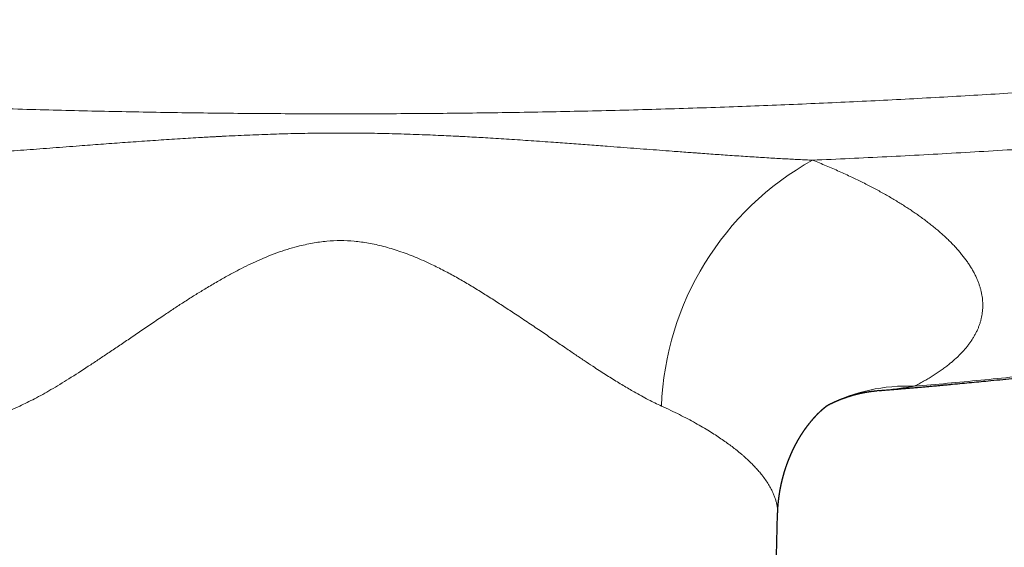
# Model space of a CAD drawing. Header units: millimetres. Extents: x 8 to 776, y 12 to 553.
# Tile 20 of 56: x 384 to 441, y 220 to 251. Entities that reach past the tile are written whole.
import ezdxf

# ---------------------------------------------------------------- set-up
doc = ezdxf.new("R2010")
doc.units = ezdxf.units.MM

msp = doc.modelspace()

# ---------------------------------------------------------------- linework, layer by layer
at = {"color": 7, "linetype": 'Continuous', "lineweight": 30}
for p, q in [((433.686, 229.163), (433.59, 229.156)), ((427.301, 202.979), (427.828, 222.017)), ((427.826, 222.017), (427.826, 222.016))]:
    msp.add_line(p, q, dxfattribs=at)
at = {"color": 8, "linetype": 'Continuous', "lineweight": 0}
for centre, radius, start, end in [((438.101, 227.616), 17.017, 118.9722, 177.8127), ((435.297, 219.442), 9.98, 87.4071, 117.238)]:
    msp.add_arc(centre, radius, start, end, dxfattribs=at)
for points, knots in [([(320.951, 250.637), (321.616, 250.546), (322.945, 250.364), (324.938, 250.1), (326.932, 249.844), (328.924, 249.595), (330.916, 249.353), (332.906, 249.118), (334.896, 248.891), (336.817, 248.679), (338.669, 248.48), (340.455, 248.294), (342.246, 248.113), (344.042, 247.938), (345.84, 247.768), (347.639, 247.604), (349.538, 247.436), (351.537, 247.266), (353.636, 247.096), (355.735, 246.933), (357.834, 246.777), (359.933, 246.629), (361.992, 246.491), (364.011, 246.363), (365.992, 246.243), (367.974, 246.131), (369.957, 246.024), (371.981, 245.922), (374.046, 245.825), (376.153, 245.733), (378.261, 245.649), (380.37, 245.571), (382.48, 245.501), (384.55, 245.439), (386.582, 245.385), (388.573, 245.338), (390.566, 245.298), (392.559, 245.264), (394.553, 245.236), (396.547, 245.214), (398.541, 245.199), (400.536, 245.189), (402.53, 245.186), (404.511, 245.19), (406.48, 245.199), (408.436, 245.214), (410.392, 245.235), (412.401, 245.263), (414.461, 245.299), (416.574, 245.342), (418.686, 245.393), (420.798, 245.451), (422.91, 245.515), (424.981, 245.586), (427.011, 245.662), (429.001, 245.743), (430.99, 245.83), (432.978, 245.923), (434.967, 246.023), (436.954, 246.13), (438.941, 246.243), (440.927, 246.362), (442.911, 246.488), (444.881, 246.62), (446.838, 246.757), (448.782, 246.899), (450.725, 247.048), (452.679, 247.205), (454.644, 247.368), (456.62, 247.54), (458.596, 247.718), (460.57, 247.902), (462.402, 248.08), (464.089, 248.249), (465.631, 248.408), (467.172, 248.571), (468.714, 248.738), (470.398, 248.925), (472.224, 249.134), (474.193, 249.366), (476.163, 249.606), (478.134, 249.852), (480.106, 250.106), (482.077, 250.367), (483.391, 250.547), (484.049, 250.637)], [0, 0, 0, 0, 0.012376, 0.024738, 0.037085, 0.049417, 0.061734, 0.074034, 0.086318, 0.098585, 0.109585, 0.120571, 0.1316, 0.142664, 0.153723, 0.164777, 0.175827, 0.188713, 0.201592, 0.214463, 0.227328, 0.240185, 0.253035, 0.265147, 0.277263, 0.289381, 0.301501, 0.313625, 0.326486, 0.33935, 0.352216, 0.365086, 0.377959, 0.390834, 0.402976, 0.415121, 0.427268, 0.439417, 0.451568, 0.463722, 0.475877, 0.488034, 0.500193, 0.51233, 0.524251, 0.536173, 0.548096, 0.560021, 0.572898, 0.585777, 0.598656, 0.611536, 0.624417, 0.637298, 0.649444, 0.66159, 0.673736, 0.685884, 0.698031, 0.710179, 0.722327, 0.734476, 0.746625, 0.758755, 0.770664, 0.782575, 0.794489, 0.806404, 0.818539, 0.830675, 0.842813, 0.854952, 0.867092, 0.876621, 0.886106, 0.895602, 0.905107, 0.914623, 0.926775, 0.938942, 0.951125, 0.963323, 0.975535, 0.987761, 1, 1, 1, 1]), ([(429.858, 242.502), (430.574, 242.534), (432.006, 242.598), (434.152, 242.702), (436.298, 242.814), (438.444, 242.933), (440.588, 243.06), (442.731, 243.195), (444.874, 243.337), (447.049, 243.489), (449.257, 243.651), (451.498, 243.825), (453.737, 244.007), (455.975, 244.197), (458.211, 244.396), (460.446, 244.603), (462.678, 244.819), (464.909, 245.043), (467.139, 245.276), (469.366, 245.518), (471.591, 245.768), (473.772, 246.022), (475.908, 246.279), (478, 246.539), (480.09, 246.807), (482.178, 247.082), (483.568, 247.272), (484.263, 247.367)], [0, 0, 0, 0, 0.039203, 0.078408, 0.117613, 0.15682, 0.196028, 0.235236, 0.274444, 0.313652, 0.354728, 0.395803, 0.436877, 0.47795, 0.519023, 0.560094, 0.601163, 0.642231, 0.683297, 0.72436, 0.765421, 0.80648, 0.845189, 0.883896, 0.922601, 0.961302, 1, 1, 1, 1]), ([(375.142, 242.502), (375.268, 242.508), (375.524, 242.519), (375.913, 242.538), (376.311, 242.559), (376.718, 242.58), (377.134, 242.604), (377.55, 242.628), (377.967, 242.653), (378.384, 242.679), (378.809, 242.707), (379.241, 242.735), (379.672, 242.764), (380.1, 242.793), (380.526, 242.823), (381.006, 242.857), (381.375, 242.883), (381.63, 242.902), (381.723, 242.908), (381.816, 242.915), (381.904, 242.921), (382.226, 242.945), (382.784, 242.986), (383.563, 243.044), (384.327, 243.102), (385.076, 243.159), (385.833, 243.217), (386.598, 243.275), (387.316, 243.329), (387.985, 243.379), (388.607, 243.426), (389.234, 243.472), (389.862, 243.518), (390.496, 243.563), (391.135, 243.608), (391.777, 243.652), (392.412, 243.695), (393.038, 243.735), (393.655, 243.773), (394.212, 243.806), (394.71, 243.835), (395.038, 243.853), (395.25, 243.864), (395.348, 243.869), (395.446, 243.874), (395.545, 243.88), (395.649, 243.885), (395.757, 243.89), (396.064, 243.906), (396.561, 243.93), (397.25, 243.96), (397.934, 243.987), (398.612, 244.01), (399.282, 244.03), (399.943, 244.047), (400.594, 244.059), (401.237, 244.069), (401.871, 244.074), (402.507, 244.076), (403.151, 244.074), (403.809, 244.068), (404.476, 244.058), (405.153, 244.045), (405.84, 244.027), (406.535, 244.005), (407.208, 243.981), (407.856, 243.955), (408.453, 243.929), (408.882, 243.908), (409.14, 243.896), (409.25, 243.89), (409.356, 243.885), (409.599, 243.872), (409.98, 243.852), (410.506, 243.823), (411.064, 243.79), (411.653, 243.754), (412.275, 243.715), (412.905, 243.674), (413.543, 243.63), (414.19, 243.586), (414.798, 243.542), (415.366, 243.501), (415.89, 243.463), (416.413, 243.424), (416.932, 243.385), (417.444, 243.347), (418.042, 243.302), (418.722, 243.25), (419.484, 243.192), (420.238, 243.135), (420.983, 243.079), (421.627, 243.03), (422.17, 242.989), (422.599, 242.958), (422.903, 242.935), (423.089, 242.922), (423.175, 242.916), (423.266, 242.909), (423.49, 242.893), (423.843, 242.867), (424.323, 242.833), (424.815, 242.799), (425.319, 242.764), (425.834, 242.73), (426.337, 242.697), (426.83, 242.666), (427.312, 242.636), (427.774, 242.609), (428.217, 242.584), (428.641, 242.561), (429.056, 242.54), (429.46, 242.52), (429.727, 242.508), (429.858, 242.502)], [0, 0, 0, 0, 0.007068, 0.014294, 0.021678, 0.029221, 0.036922, 0.044781, 0.052335, 0.060031, 0.067867, 0.075843, 0.083961, 0.091663, 0.099489, 0.107436, 0.118115, 0.119812, 0.121515, 0.123223, 0.124936, 0.126371, 0.140921, 0.155649, 0.169193, 0.182885, 0.196723, 0.210708, 0.224841, 0.236049, 0.247347, 0.258884, 0.270352, 0.28168, 0.293542, 0.305247, 0.316795, 0.328187, 0.339422, 0.3505, 0.358589, 0.366593, 0.368378, 0.370159, 0.371935, 0.373708, 0.375552, 0.377591, 0.379625, 0.392246, 0.404707, 0.417188, 0.429504, 0.441657, 0.453648, 0.465476, 0.477143, 0.488649, 0.499994, 0.511758, 0.523695, 0.535804, 0.548087, 0.560544, 0.573176, 0.585983, 0.597169, 0.608486, 0.618555, 0.620544, 0.622538, 0.624535, 0.626329, 0.635775, 0.645342, 0.65503, 0.666186, 0.677498, 0.688968, 0.700594, 0.712378, 0.72432, 0.733813, 0.743403, 0.753008, 0.762428, 0.771784, 0.781078, 0.795151, 0.809077, 0.822856, 0.836488, 0.849974, 0.858208, 0.866386, 0.873537, 0.874937, 0.876608, 0.878286, 0.87996, 0.888925, 0.897742, 0.90641, 0.916079, 0.925556, 0.934841, 0.943933, 0.952833, 0.961541, 0.969575, 0.977438, 0.98513, 0.99265, 1, 1, 1, 1]), ([(429.858, 242.503), (429.991, 242.45), (430.256, 242.343), (430.644, 242.182), (431.025, 242.019), (431.399, 241.854), (431.764, 241.689), (432.115, 241.525), (432.453, 241.363), (432.776, 241.204), (433.093, 241.043), (433.402, 240.882), (433.705, 240.719), (434.001, 240.556), (434.291, 240.391), (434.573, 240.225), (434.849, 240.059), (435.116, 239.892), (435.375, 239.725), (435.625, 239.559), (435.869, 239.392), (436.114, 239.219), (436.357, 239.041), (436.599, 238.857), (436.831, 238.673), (437.055, 238.489), (437.27, 238.305), (437.472, 238.124), (437.662, 237.946), (437.84, 237.772), (438.011, 237.597), (438.174, 237.422), (438.335, 237.24), (438.493, 237.051), (438.647, 236.856), (438.79, 236.661), (438.923, 236.466), (439.046, 236.272), (439.159, 236.078), (439.262, 235.884), (439.353, 235.694), (439.433, 235.508), (439.501, 235.325), (439.561, 235.143), (439.611, 234.961), (439.651, 234.78), (439.682, 234.603), (439.703, 234.43), (439.715, 234.261), (439.719, 234.093), (439.715, 233.925), (439.702, 233.752), (439.679, 233.574), (439.644, 233.391), (439.6, 233.209), (439.545, 233.028), (439.48, 232.848), (439.405, 232.67), (439.319, 232.493), (439.225, 232.32), (439.123, 232.151), (439.013, 231.986), (438.895, 231.823), (438.767, 231.661), (438.631, 231.502), (438.488, 231.346), (438.34, 231.195), (438.187, 231.049), (438.026, 230.904), (437.856, 230.76), (437.671, 230.611), (437.47, 230.458), (437.253, 230.302), (437.026, 230.149), (436.79, 229.997), (436.544, 229.847), (436.288, 229.7), (436.024, 229.554), (435.84, 229.459), (435.748, 229.411)], [0, 0, 0, 0, 0.01322, 0.0264, 0.039545, 0.052658, 0.065741, 0.078799, 0.091091, 0.103367, 0.115628, 0.127879, 0.140122, 0.15236, 0.164597, 0.176834, 0.189075, 0.201322, 0.213361, 0.225411, 0.237476, 0.249559, 0.262687, 0.275791, 0.288875, 0.301941, 0.314995, 0.328038, 0.340331, 0.352621, 0.364911, 0.377217, 0.389558, 0.403309, 0.417039, 0.430754, 0.444457, 0.458152, 0.471843, 0.485535, 0.499231, 0.512268, 0.525299, 0.538327, 0.551355, 0.564388, 0.577428, 0.589733, 0.602051, 0.614384, 0.62673, 0.639052, 0.652793, 0.666526, 0.680255, 0.693983, 0.707715, 0.721455, 0.735205, 0.748971, 0.762104, 0.77522, 0.788321, 0.801411, 0.814494, 0.827571, 0.8399, 0.852231, 0.864566, 0.876934, 0.889387, 0.903261, 0.917113, 0.930948, 0.94477, 0.958582, 0.972388, 0.986193, 1, 1, 1, 1]), ([(383.904, 228.265), (384.19, 228.402), (384.779, 228.682), (385.733, 229.218), (386.771, 229.847), (387.683, 230.435), (388.441, 230.936), (389.022, 231.325), (389.631, 231.736), (390.268, 232.167), (390.934, 232.62), (391.63, 233.092), (392.291, 233.541), (392.909, 233.955), (393.477, 234.323), (394.051, 234.686), (394.652, 235.055), (395.27, 235.423), (395.893, 235.776), (396.65, 236.183), (397.607, 236.659), (398.776, 237.141), (399.887, 237.491), (400.855, 237.706), (401.687, 237.822), (402.496, 237.862), (403.305, 237.823), (404.137, 237.707), (405.004, 237.515), (405.904, 237.245), (406.836, 236.896), (407.704, 236.506), (408.499, 236.107), (409.212, 235.724), (409.914, 235.321), (410.603, 234.895), (411.288, 234.466), (411.965, 234.031), (412.674, 233.565), (413.403, 233.078), (414.136, 232.583), (414.821, 232.118), (415.458, 231.684), (416.049, 231.282), (416.596, 230.913), (417.07, 230.598), (417.482, 230.329), (417.844, 230.097), (418.196, 229.874), (418.54, 229.661), (418.874, 229.458), (419.198, 229.265), (419.69, 228.981), (420.331, 228.627), (420.845, 228.384), (421.096, 228.265)], [0, 0, 0, 0, 0.0280168, 0.057663, 0.0891016, 0.1224701, 0.1386055, 0.1553764, 0.1727903, 0.1908542, 0.2095741, 0.2289558, 0.2490043, 0.2644041, 0.2797863, 0.295151, 0.3104983, 0.3275412, 0.343773, 0.3587492, 0.3854135, 0.4156243, 0.4436013, 0.4634186, 0.4821481, 0.4999013, 0.5176701, 0.5363952, 0.5562009, 0.5771813, 0.5994151, 0.6229679, 0.6410944, 0.6592539, 0.6774536, 0.6957145, 0.7139831, 0.7322268, 0.7504457, 0.7720139, 0.792426, 0.8116865, 0.8298, 0.8467721, 0.8626091, 0.8773186, 0.8882375, 0.8989493, 0.9094577, 0.9197668, 0.9298809, 0.9398043, 0.9495418, 0.9753973, 1, 1, 1, 1]), ([(435.748, 229.411), (436.39, 229.468), (437.674, 229.581), (439.603, 229.763), (441.536, 229.955), (443.475, 230.157), (445.419, 230.37), (447.367, 230.593), (449.338, 230.829), (451.332, 231.078), (453.348, 231.341), (455.139, 231.584), (456.705, 231.803), (457.99, 231.988), (458.881, 232.119), (459.378, 232.193), (459.532, 232.216), (459.687, 232.24), (459.842, 232.263), (459.997, 232.286), (460.731, 232.397), (462.047, 232.599), (463.947, 232.901), (465.853, 233.214), (467.766, 233.537), (469.686, 233.872), (471.612, 234.218), (473.492, 234.565), (475.323, 234.912), (477.107, 235.259), (478.896, 235.616), (480.691, 235.983), (482.491, 236.36), (483.692, 236.618), (484.294, 236.748)], [0, 0, 0, 0, 0.039269, 0.078661, 0.118177, 0.157818, 0.197585, 0.23748, 0.277504, 0.318731, 0.360097, 0.401603, 0.429074, 0.456608, 0.48089, 0.484073, 0.487257, 0.490442, 0.493628, 0.496815, 0.500002, 0.53898, 0.578131, 0.617456, 0.656957, 0.696635, 0.736492, 0.776528, 0.813387, 0.850399, 0.887565, 0.924887, 0.962365, 1, 1, 1, 1]), ([(435.748, 229.411), (435.45, 229.366), (434.841, 229.274), (434.152, 229.197), (433.76, 229.169), (433.686, 229.163)], [0, 0, 0, 0, 0.437175, 0.893417, 1, 1, 1, 1]), ([(383.904, 228.265), (383.723, 228.183), (383.366, 228.019), (382.859, 227.771), (382.381, 227.526), (381.933, 227.283), (381.513, 227.043), (381.136, 226.817), (380.797, 226.603), (380.493, 226.403), (380.18, 226.186), (379.958, 226.024), (379.817, 225.918), (379.774, 225.885), (379.732, 225.853), (379.691, 225.821), (379.649, 225.789), (379.513, 225.681), (379.291, 225.5), (378.999, 225.245), (378.732, 224.993), (378.488, 224.745), (378.267, 224.501), (378.083, 224.278), (377.929, 224.075), (377.801, 223.892), (377.686, 223.712), (377.584, 223.535), (377.494, 223.361), (377.4, 223.157), (377.31, 222.922), (377.235, 222.657), (377.188, 222.393), (377.168, 222.18), (377.174, 222.056), (377.176, 222.017)], [0, 0, 0, 0, 0.042244, 0.083536, 0.123874, 0.163259, 0.201693, 0.239174, 0.271371, 0.302831, 0.333555, 0.372983, 0.378052, 0.383098, 0.388123, 0.393125, 0.398106, 0.403065, 0.442946, 0.482324, 0.521199, 0.559571, 0.597441, 0.634811, 0.663822, 0.692524, 0.720919, 0.749006, 0.776786, 0.804259, 0.847644, 0.891381, 0.935471, 0.979915, 1, 1, 1, 1]), ([(421.096, 228.265), (421.277, 228.183), (421.634, 228.019), (422.14, 227.771), (422.617, 227.526), (423.064, 227.284), (423.483, 227.046), (423.867, 226.815), (424.219, 226.593), (424.541, 226.379), (424.842, 226.17), (425.121, 225.966), (425.323, 225.811), (425.458, 225.704), (425.533, 225.643), (425.606, 225.583), (425.678, 225.523), (425.749, 225.463), (425.819, 225.403), (425.887, 225.344), (426.001, 225.242), (426.157, 225.099), (426.357, 224.903), (426.555, 224.698), (426.746, 224.485), (426.939, 224.251), (427.128, 223.998), (427.306, 223.727), (427.456, 223.463), (427.57, 223.226), (427.655, 223.014), (427.719, 222.823), (427.768, 222.634), (427.804, 222.445), (427.824, 222.258), (427.832, 222.115), (427.827, 222.035), (427.826, 222.017)], [0, 0, 0, 0, 0.042209, 0.083448, 0.123718, 0.163018, 0.201349, 0.238712, 0.273053, 0.306534, 0.339154, 0.370915, 0.401817, 0.411195, 0.420545, 0.429869, 0.439165, 0.448435, 0.457678, 0.466893, 0.476082, 0.504786, 0.533225, 0.566734, 0.599868, 0.632628, 0.675915, 0.718533, 0.760482, 0.801764, 0.832744, 0.863915, 0.895279, 0.926836, 0.958586, 0.990531, 1, 1, 1, 1])]:
    msp.add_open_spline(points, degree=3, knots=knots, dxfattribs=at)
at = {"color": 7, "linetype": 'Continuous', "lineweight": 30}
for points, knots in [([(433.686, 229.16), (433.754, 229.165), (433.937, 229.18), (434.232, 229.204), (434.568, 229.232), (434.9, 229.26), (435.227, 229.288), (435.55, 229.315), (435.861, 229.342), (436.16, 229.368), (436.448, 229.393), (436.72, 229.417), (436.978, 229.44), (437.227, 229.463), (437.474, 229.485), (437.721, 229.508), (438.254, 229.557), (439.072, 229.633), (440.276, 229.749), (441.579, 229.879), (442.698, 229.995), (443.533, 230.083), (444.083, 230.143), (444.629, 230.202), (445.171, 230.262), (445.707, 230.322), (446.238, 230.382), (446.759, 230.442), (447.271, 230.501), (447.773, 230.56), (448.266, 230.618), (448.74, 230.675), (449.197, 230.731), (449.637, 230.784), (450.068, 230.838), (450.491, 230.89), (450.905, 230.942), (451.251, 230.986), (451.536, 231.023), (451.765, 231.052), (452.005, 231.083), (452.256, 231.115), (452.516, 231.149), (452.786, 231.185), (453.064, 231.221), (453.352, 231.259), (453.653, 231.299), (453.966, 231.341), (454.292, 231.385), (454.629, 231.431), (454.976, 231.479), (455.332, 231.527), (455.697, 231.578), (456.069, 231.63), (456.452, 231.684), (456.849, 231.74), (457.258, 231.798), (457.681, 231.859), (458.115, 231.922), (458.559, 231.987), (459.015, 232.054), (459.481, 232.123), (459.967, 232.196), (460.474, 232.273), (461.003, 232.353), (461.543, 232.436), (462.096, 232.522), (462.66, 232.611), (463.226, 232.7), (463.791, 232.791), (464.356, 232.882), (464.932, 232.976), (465.519, 233.073), (466.116, 233.172), (466.724, 233.274), (467.342, 233.379), (467.971, 233.486), (468.611, 233.597), (469.257, 233.71), (469.91, 233.825), (470.569, 233.942), (471.238, 234.062), (471.922, 234.187), (472.621, 234.315), (473.334, 234.447), (474.057, 234.583), (474.791, 234.722), (475.531, 234.864), (476.277, 235.008), (477.029, 235.155), (477.79, 235.305), (478.568, 235.46), (479.36, 235.62), (480.169, 235.785), (480.988, 235.954), (481.817, 236.127), (482.657, 236.304), (483.508, 236.485), (484.078, 236.608), (484.365, 236.67)], [0, 0, 0, 0, 0.003968, 0.010735, 0.017302, 0.023669, 0.030203, 0.036512, 0.042597, 0.048457, 0.054092, 0.059503, 0.064403, 0.069242, 0.07408, 0.078919, 0.083757, 0.105358, 0.126959, 0.154452, 0.181947, 0.192749, 0.203551, 0.214287, 0.224849, 0.235443, 0.245853, 0.256079, 0.266121, 0.275978, 0.285651, 0.295141, 0.303938, 0.312571, 0.32104, 0.329344, 0.337484, 0.345461, 0.349757, 0.354266, 0.358988, 0.363924, 0.369072, 0.374336, 0.379805, 0.38548, 0.39136, 0.397559, 0.40397, 0.410595, 0.417433, 0.424484, 0.431616, 0.438954, 0.446497, 0.454247, 0.462366, 0.470699, 0.479247, 0.488008, 0.496984, 0.506174, 0.515578, 0.525764, 0.53619, 0.546856, 0.557762, 0.568908, 0.580294, 0.591249, 0.602419, 0.613802, 0.625398, 0.637209, 0.649233, 0.661471, 0.673923, 0.686589, 0.69947, 0.712328, 0.725394, 0.738666, 0.752146, 0.766083, 0.780234, 0.794601, 0.809182, 0.823978, 0.83872, 0.853669, 0.868826, 0.884191, 0.900084, 0.916194, 0.932521, 0.949064, 0.965825, 0.982804, 1, 1, 1, 1]), ([(430.74, 228.32), (430.746, 228.323), (430.758, 228.33), (430.775, 228.338), (430.795, 228.349), (430.816, 228.359), (430.834, 228.368), (430.851, 228.377), (430.869, 228.386), (430.889, 228.395), (430.908, 228.404), (430.925, 228.413), (430.942, 228.421), (430.962, 228.43), (430.981, 228.439), (430.998, 228.448), (431.016, 228.456), (431.033, 228.464), (431.05, 228.472), (431.064, 228.478), (431.075, 228.483), (431.087, 228.489), (431.1, 228.495), (431.121, 228.504), (431.146, 228.515), (431.174, 228.528), (431.202, 228.54), (431.225, 228.55), (431.244, 228.558), (431.255, 228.563), (431.264, 228.567), (431.275, 228.572), (431.288, 228.577), (431.303, 228.583), (431.317, 228.589), (431.333, 228.596), (431.351, 228.604), (431.375, 228.613), (431.399, 228.623), (431.422, 228.632), (431.445, 228.641), (431.468, 228.651), (431.494, 228.661), (431.521, 228.671), (431.55, 228.683), (431.58, 228.694), (431.61, 228.705), (431.639, 228.716), (431.669, 228.727), (431.695, 228.736), (431.717, 228.744), (431.735, 228.751), (431.752, 228.757), (431.771, 228.763), (431.789, 228.769), (431.805, 228.775), (431.818, 228.779), (431.831, 228.784), (431.846, 228.789), (431.862, 228.794), (431.876, 228.799), (431.888, 228.803), (431.9, 228.807), (431.914, 228.811), (431.93, 228.817), (431.946, 228.822), (431.96, 228.826), (431.972, 228.83), (431.986, 228.835), (432.002, 228.84), (432.018, 228.845), (432.034, 228.849), (432.051, 228.855), (432.073, 228.861), (432.095, 228.868), (432.115, 228.874), (432.136, 228.88), (432.163, 228.888), (432.196, 228.897), (432.232, 228.908), (432.27, 228.918), (432.306, 228.928), (432.344, 228.938), (432.381, 228.947), (432.42, 228.957), (432.459, 228.967), (432.5, 228.977), (432.54, 228.987), (432.58, 228.996), (432.619, 229.005), (432.654, 229.012), (432.688, 229.02), (432.721, 229.027), (432.755, 229.034), (432.788, 229.04), (432.818, 229.046), (432.844, 229.051), (432.866, 229.055), (432.888, 229.059), (432.91, 229.064), (432.933, 229.068), (432.955, 229.071), (432.973, 229.075), (432.987, 229.077), (432.996, 229.078), (433.006, 229.08), (433.018, 229.082), (433.03, 229.084), (433.04, 229.086), (433.048, 229.087), (433.057, 229.088), (433.067, 229.09), (433.08, 229.092), (433.094, 229.094), (433.106, 229.096), (433.116, 229.098), (433.128, 229.099), (433.141, 229.101), (433.154, 229.103), (433.172, 229.106), (433.196, 229.109), (433.226, 229.113), (433.256, 229.117), (433.286, 229.121), (433.316, 229.125), (433.346, 229.128), (433.375, 229.132), (433.406, 229.135), (433.434, 229.138), (433.459, 229.141), (433.477, 229.143), (433.49, 229.144), (433.501, 229.145), (433.51, 229.146), (433.52, 229.147), (433.531, 229.148), (433.541, 229.148), (433.549, 229.149), (433.559, 229.15), (433.573, 229.151), (433.584, 229.152), (433.591, 229.153)], [0, 0, 0, 0, 0.006073, 0.011693, 0.018935, 0.026998, 0.033005, 0.038092, 0.044381, 0.051861, 0.058403, 0.063579, 0.069321, 0.076495, 0.08355, 0.089162, 0.094457, 0.10129, 0.107311, 0.112067, 0.115376, 0.11879, 0.123644, 0.129706, 0.140244, 0.149055, 0.15756, 0.169017, 0.173318, 0.176726, 0.179945, 0.183247, 0.187502, 0.193099, 0.198393, 0.202335, 0.208961, 0.217413, 0.226517, 0.233379, 0.240661, 0.24982, 0.257599, 0.266632, 0.27769, 0.287444, 0.297047, 0.30814, 0.317228, 0.327377, 0.334601, 0.340294, 0.345601, 0.351844, 0.359427, 0.364293, 0.36828, 0.372304, 0.37738, 0.383666, 0.388532, 0.392269, 0.395949, 0.400415, 0.406778, 0.41261, 0.416639, 0.42066, 0.425215, 0.431408, 0.437077, 0.441341, 0.447244, 0.455433, 0.463509, 0.469642, 0.476485, 0.485146, 0.496602, 0.510746, 0.52224, 0.536348, 0.547919, 0.561953, 0.573725, 0.58874, 0.602624, 0.616382, 0.631262, 0.644353, 0.657184, 0.667936, 0.680743, 0.691512, 0.704287, 0.715158, 0.724255, 0.731267, 0.739164, 0.74814, 0.754808, 0.763366, 0.771917, 0.774877, 0.777844, 0.781434, 0.786211, 0.790713, 0.794023, 0.796956, 0.79985, 0.803349, 0.808514, 0.814134, 0.818101, 0.821674, 0.825631, 0.830821, 0.836228, 0.840178, 0.850551, 0.862212, 0.873073, 0.884214, 0.895619, 0.906198, 0.918161, 0.928193, 0.940653, 0.950247, 0.95652, 0.961751, 0.965174, 0.968539, 0.972861, 0.976765, 0.980704, 0.983553, 0.986581, 0.992054, 1, 1, 1, 1]), ([(427.828, 222.014), (427.828, 222.025), (427.829, 222.045), (427.83, 222.073), (427.83, 222.095), (427.831, 222.113), (427.832, 222.126), (427.832, 222.14), (427.833, 222.158), (427.834, 222.182), (427.835, 222.211), (427.837, 222.242), (427.839, 222.272), (427.84, 222.298), (427.842, 222.324), (427.843, 222.353), (427.845, 222.383), (427.847, 222.413), (427.849, 222.441), (427.852, 222.469), (427.854, 222.5), (427.857, 222.532), (427.86, 222.566), (427.862, 222.598), (427.865, 222.627), (427.867, 222.651), (427.87, 222.673), (427.871, 222.693), (427.874, 222.713), (427.876, 222.737), (427.879, 222.765), (427.882, 222.796), (427.886, 222.827), (427.89, 222.859), (427.893, 222.889), (427.897, 222.921), (427.901, 222.952), (427.905, 222.983), (427.909, 223.011), (427.913, 223.04), (427.917, 223.069), (427.921, 223.098), (427.926, 223.126), (427.93, 223.155), (427.936, 223.194), (427.943, 223.242), (427.952, 223.293), (427.961, 223.345), (427.969, 223.395), (427.979, 223.446), (427.986, 223.486), (427.992, 223.518), (427.997, 223.543), (428.002, 223.566), (428.006, 223.587), (428.01, 223.609), (428.015, 223.634), (428.021, 223.661), (428.026, 223.685), (428.031, 223.708), (428.036, 223.732), (428.041, 223.757), (428.047, 223.782), (428.053, 223.807), (428.058, 223.833), (428.065, 223.863), (428.073, 223.897), (428.082, 223.932), (428.089, 223.964), (428.096, 223.992), (428.103, 224.02), (428.112, 224.054), (428.122, 224.092), (428.133, 224.135), (428.142, 224.17), (428.15, 224.199), (428.155, 224.219), (428.161, 224.237), (428.166, 224.257), (428.172, 224.279), (428.179, 224.302), (428.185, 224.325), (428.192, 224.347), (428.198, 224.369), (428.205, 224.392), (428.212, 224.418), (428.22, 224.442), (428.227, 224.467), (428.235, 224.492), (428.243, 224.52), (428.253, 224.551), (428.265, 224.587), (428.277, 224.624), (428.289, 224.663), (428.304, 224.707), (428.32, 224.754), (428.338, 224.805), (428.354, 224.851), (428.369, 224.895), (428.385, 224.938), (428.4, 224.978), (428.414, 225.017), (428.428, 225.053), (428.442, 225.09), (428.456, 225.126), (428.471, 225.165), (428.488, 225.206), (428.505, 225.249), (428.523, 225.292), (428.54, 225.333), (428.556, 225.371), (428.572, 225.409), (428.586, 225.441), (428.598, 225.468), (428.606, 225.487), (428.614, 225.504), (428.621, 225.521), (428.63, 225.54), (428.639, 225.56), (428.648, 225.58), (428.655, 225.596), (428.662, 225.611), (428.669, 225.626), (428.678, 225.645), (428.688, 225.666), (428.698, 225.689), (428.71, 225.712), (428.721, 225.737), (428.73, 225.755), (428.736, 225.767), (428.739, 225.774), (428.743, 225.782), (428.747, 225.79), (428.753, 225.802), (428.76, 225.816), (428.767, 225.831), (428.773, 225.844), (428.779, 225.855), (428.786, 225.869), (428.795, 225.886), (428.806, 225.907), (428.815, 225.927), (428.825, 225.945), (428.835, 225.964), (428.845, 225.984), (428.854, 226.002), (428.862, 226.016), (428.868, 226.028), (428.875, 226.041), (428.882, 226.055), (428.891, 226.071), (428.899, 226.087), (428.907, 226.101), (428.913, 226.112), (428.919, 226.124), (428.926, 226.137), (428.934, 226.151), (428.943, 226.168), (428.952, 226.183), (428.96, 226.197), (428.967, 226.21), (428.975, 226.224), (428.984, 226.24), (428.993, 226.256), (429.001, 226.27), (429.008, 226.282), (429.014, 226.293), (429.02, 226.304), (429.028, 226.318), (429.037, 226.333), (429.045, 226.347), (429.052, 226.359), (429.059, 226.37), (429.065, 226.38), (429.072, 226.392), (429.08, 226.406), (429.089, 226.421), (429.097, 226.435), (429.104, 226.446), (429.109, 226.455), (429.115, 226.465), (429.121, 226.475), (429.129, 226.487), (429.137, 226.5), (429.145, 226.514), (429.154, 226.528), (429.162, 226.541), (429.171, 226.556), (429.181, 226.572), (429.193, 226.59), (429.203, 226.607), (429.212, 226.621), (429.22, 226.632), (429.227, 226.644), (429.236, 226.658), (429.246, 226.673), (429.255, 226.687), (429.263, 226.7), (429.271, 226.711), (429.278, 226.722), (429.285, 226.733), (429.295, 226.748), (429.307, 226.766), (429.319, 226.783), (429.329, 226.799), (429.34, 226.815), (429.352, 226.833), (429.365, 226.851), (429.376, 226.868), (429.386, 226.882), (429.395, 226.895), (429.404, 226.908), (429.414, 226.922), (429.425, 226.937), (429.434, 226.95), (429.442, 226.962), (429.449, 226.972), (429.457, 226.982), (429.465, 226.994), (429.475, 227.008), (429.484, 227.021), (429.492, 227.032), (429.5, 227.042), (429.507, 227.052), (429.516, 227.064), (429.528, 227.08), (429.54, 227.097), (429.552, 227.113), (429.562, 227.126), (429.572, 227.139), (429.583, 227.153), (429.595, 227.169), (429.608, 227.185), (429.619, 227.2), (429.628, 227.212), (429.637, 227.223), (429.645, 227.234), (429.655, 227.246), (429.665, 227.259), (429.675, 227.272), (429.689, 227.289), (429.711, 227.317), (429.738, 227.35), (429.767, 227.386), (429.795, 227.419), (429.823, 227.452), (429.844, 227.477), (429.859, 227.494), (429.869, 227.506), (429.879, 227.517), (429.887, 227.527), (429.894, 227.535), (429.901, 227.543), (429.909, 227.551), (429.916, 227.56), (429.925, 227.57), (429.935, 227.581), (429.945, 227.592), (429.954, 227.603), (429.963, 227.613), (429.972, 227.622), (429.981, 227.632), (429.991, 227.643), (430.002, 227.655), (430.014, 227.668), (430.024, 227.679), (430.033, 227.689), (430.041, 227.697), (430.049, 227.706), (430.058, 227.715), (430.069, 227.727), (430.081, 227.739), (430.093, 227.752), (430.104, 227.763), (430.113, 227.772), (430.121, 227.781), (430.13, 227.79), (430.141, 227.801), (430.153, 227.813), (430.165, 227.825), (430.175, 227.836), (430.185, 227.845), (430.193, 227.854), (430.202, 227.862), (430.211, 227.872), (430.222, 227.882), (430.234, 227.894), (430.246, 227.905), (430.256, 227.915), (430.265, 227.924), (430.273, 227.932), (430.282, 227.94), (430.291, 227.949), (430.302, 227.959), (430.313, 227.97), (430.324, 227.98), (430.334, 227.989), (430.342, 227.997), (430.35, 228.003), (430.357, 228.01), (430.364, 228.017), (430.373, 228.024), (430.383, 228.033), (430.393, 228.043), (430.403, 228.052), (430.413, 228.06), (430.421, 228.068), (430.429, 228.075), (430.437, 228.082), (430.446, 228.089), (430.455, 228.097), (430.466, 228.107), (430.478, 228.117), (430.49, 228.127), (430.502, 228.137), (430.512, 228.145), (430.521, 228.153), (430.53, 228.161), (430.54, 228.169), (430.55, 228.177), (430.561, 228.186), (430.572, 228.195), (430.582, 228.203), (430.592, 228.21), (430.6, 228.217), (430.607, 228.223), (430.614, 228.228), (430.622, 228.234), (430.631, 228.241), (430.641, 228.249), (430.653, 228.257), (430.664, 228.266), (430.674, 228.273), (430.683, 228.28), (430.694, 228.288), (430.705, 228.296), (430.718, 228.305), (430.73, 228.313), (430.74, 228.32), (430.748, 228.326), (430.758, 228.332), (430.765, 228.337), (430.764, 228.336), (430.764, 228.336)], [0, 0, 0, 0, 0.0031, 0.005727, 0.007878, 0.009555, 0.010755, 0.011728, 0.013601, 0.015908, 0.018566, 0.02187, 0.024755, 0.027256, 0.029427, 0.032258, 0.035414, 0.038246, 0.040748, 0.043429, 0.046337, 0.04952, 0.052631, 0.056225, 0.058618, 0.061056, 0.063153, 0.06489, 0.066712, 0.068978, 0.071712, 0.07471, 0.077901, 0.080784, 0.08379, 0.086685, 0.089873, 0.092832, 0.095414, 0.098158, 0.101097, 0.103949, 0.106449, 0.10914, 0.112273, 0.117759, 0.122873, 0.127137, 0.13271, 0.137639, 0.141766, 0.144392, 0.14696, 0.149168, 0.151011, 0.153117, 0.155708, 0.158389, 0.160812, 0.162871, 0.165164, 0.167718, 0.170284, 0.172648, 0.175021, 0.177848, 0.181641, 0.185148, 0.188211, 0.190974, 0.193606, 0.196521, 0.201122, 0.205007, 0.209335, 0.211707, 0.213688, 0.215351, 0.217265, 0.219549, 0.222014, 0.224387, 0.226479, 0.228654, 0.231041, 0.23364, 0.236334, 0.238631, 0.241276, 0.243762, 0.247247, 0.251044, 0.254758, 0.25877, 0.262994, 0.26873, 0.27351, 0.27892, 0.283204, 0.287385, 0.292469, 0.296002, 0.299978, 0.304222, 0.307764, 0.311965, 0.316661, 0.321246, 0.326133, 0.330804, 0.334954, 0.338978, 0.343344, 0.345907, 0.348042, 0.349759, 0.35159, 0.353806, 0.356316, 0.358554, 0.360423, 0.361872, 0.36377, 0.366142, 0.36887, 0.371435, 0.374454, 0.377091, 0.379323, 0.380284, 0.38114, 0.381898, 0.382878, 0.384271, 0.38605, 0.387965, 0.389443, 0.390627, 0.391987, 0.394427, 0.397042, 0.399544, 0.40148, 0.403679, 0.406624, 0.40869, 0.410368, 0.411846, 0.413191, 0.414869, 0.417054, 0.419211, 0.420914, 0.422232, 0.423641, 0.425231, 0.427088, 0.429253, 0.431306, 0.43297, 0.434433, 0.436255, 0.438356, 0.440404, 0.442336, 0.443778, 0.445016, 0.446431, 0.448243, 0.45032, 0.45212, 0.453588, 0.455005, 0.456302, 0.457691, 0.459526, 0.461754, 0.463552, 0.46498, 0.466135, 0.467366, 0.468704, 0.470249, 0.472114, 0.474164, 0.475877, 0.477705, 0.479574, 0.481756, 0.484321, 0.486976, 0.488704, 0.49015, 0.491825, 0.493747, 0.495854, 0.498076, 0.499875, 0.501308, 0.502751, 0.504434, 0.506324, 0.509246, 0.511925, 0.513946, 0.516169, 0.518815, 0.521829, 0.524459, 0.52645, 0.528138, 0.530056, 0.532345, 0.534865, 0.536907, 0.538458, 0.539985, 0.54161, 0.543417, 0.545662, 0.54787, 0.549603, 0.550951, 0.552669, 0.554532, 0.557074, 0.560145, 0.562689, 0.564856, 0.56682, 0.569171, 0.571913, 0.574811, 0.577344, 0.579303, 0.581244, 0.582924, 0.585055, 0.587566, 0.589756, 0.5915, 0.596946, 0.604485, 0.609876, 0.616683, 0.623326, 0.628955, 0.631343, 0.633913, 0.636103, 0.637958, 0.639672, 0.641311, 0.642969, 0.644776, 0.64688, 0.649293, 0.651561, 0.653967, 0.656087, 0.658075, 0.660166, 0.662521, 0.66543, 0.668394, 0.670953, 0.673167, 0.675108, 0.677025, 0.679115, 0.681872, 0.684982, 0.688269, 0.690919, 0.693057, 0.695187, 0.697533, 0.700284, 0.703489, 0.706753, 0.709607, 0.712059, 0.714251, 0.716446, 0.71895, 0.722058, 0.725499, 0.728811, 0.731692, 0.73418, 0.73651, 0.738889, 0.741596, 0.744701, 0.748158, 0.751553, 0.754578, 0.756901, 0.759098, 0.761281, 0.763527, 0.766054, 0.769236, 0.772632, 0.776037, 0.779236, 0.781971, 0.784378, 0.787161, 0.789995, 0.793148, 0.796769, 0.801366, 0.805961, 0.810168, 0.81384, 0.817267, 0.820717, 0.824549, 0.828889, 0.833531, 0.83809, 0.842691, 0.846883, 0.850465, 0.853897, 0.857304, 0.860773, 0.864483, 0.870746, 0.877064, 0.88329, 0.88966, 0.895566, 0.900925, 0.910434, 0.920076, 0.930989, 0.941909, 0.952685, 0.96342, 0.987673, 1, 1, 1, 1])]:
    msp.add_open_spline(points, degree=3, knots=knots, dxfattribs=at)

doc.saveas('drawing.dxf')
